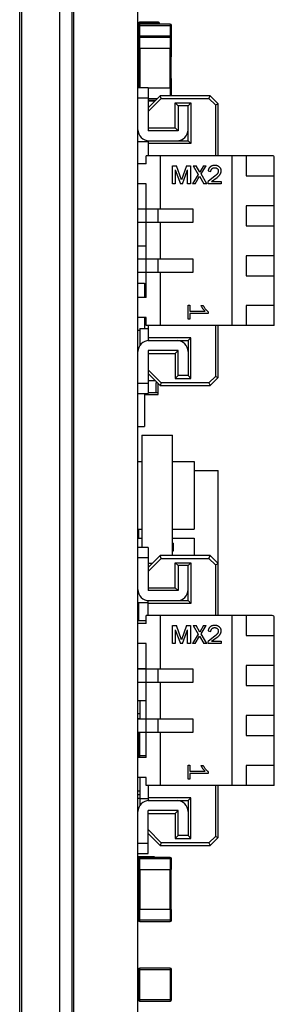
# Model space of a CAD drawing. Header units: inches. Extents: x -100 to 126, y -58 to 58.
# Tile 4 of 118: x 7 to 13, y -21 to 4. Entities that reach past the tile are written whole.
import ezdxf

# ---------------------------------------------------------------- set-up
doc = ezdxf.new("R2010")
doc.units = ezdxf.units.IN
doc.header["$LTSCALE"] = 1.21
doc.header["$MEASUREMENT"] = 0
doc.layers.get('0').update_dxf_attribs({"linetype": 'CONTINUOUS'})

msp = doc.modelspace()

# ---------------------------------------------------------------- linework, layer by layer
at = {"color": 7, "linetype": 'Continuous'}
for p, q in [((8.114, -57.799), (8.114, 41.711)), ((9.714, -57.799), (9.714, 41.711)), ((6.814, -56.091), (6.814, 40.529)), ((7.764, -56.091), (7.764, 40.529)), ((8.064, 40.053), (8.064, -55.501)), ((6.764, -48.071), (6.764, 38.329)), ((9.729, 3.951), (9.729, 3.611)), ((9.729, 3.951), (10.249, 3.951)), ((9.749, 3.919), (9.749, 3.971)), ((10.229, 3.971), (9.749, 3.971)), ((10.229, 3.971), (10.229, 3.921)), ((10.249, 3.921), (10.249, 3.951)), ((9.729, 3.891), (10.549, 3.891)), ((9.759, 3.326), (9.759, 3.921)), ((10.519, 3.921), (9.759, 3.921)), ((10.519, 3.921), (10.519, 3.326)), ((10.549, 3.326), (10.549, 3.891)), ((9.714, 3.611), (9.733, 3.611)), ((9.729, 3.596), (9.729, 3.326)), ((9.729, 3.596), (10.549, 3.596)), ((10.519, 3.626), (9.759, 3.626)), ((9.729, 3.361), (9.714, 3.361)), ((9.729, 3.326), (10.549, 3.326)), ((9.739, 3.326), (9.739, 2.336)), ((9.769, 2.336), (9.769, 3.326)), ((10.509, 3.326), (10.509, 2.326)), ((10.539, 2.326), (10.539, 3.326)), ((10.539, 3.326), (10.549, 3.326)), ((10.549, 3.131), (10.549, 3.326)), ((10.549, 3.131), (10.539, 3.131)), ((10.539, 2.541), (10.549, 2.541)), ((10.549, 2.136), (10.549, 2.541)), ((9.964, 2.336), (9.714, 2.336)), ((9.964, 2.336), (9.964, 1.261)), ((10.549, 2.326), (9.964, 2.326)), ((10.519, 2.326), (10.519, 2.136)), ((9.714, 2.086), (9.964, 2.086)), ((10.264, 2.136), (9.964, 1.836)), ((9.964, 1.737), (10.293, 2.066)), ((10.184, 2.056), (9.964, 2.056)), ((9.964, 2.026), (10.154, 2.026)), ((9.964, 2.011), (10.114, 2.011)), ((10.114, 2.011), (10.114, 2.026)), ((10.293, 2.066), (10.264, 2.136)), ((11.514, 2.136), (10.264, 2.136)), ((10.293, 2.066), (11.485, 2.066)), ((11.485, 2.066), (11.514, 2.136)), ((11.485, 2.066), (11.644, 1.907)), ((11.714, 1.936), (11.514, 2.136)), ((10.644, 1.331), (10.644, 1.956)), ((10.644, 1.956), (11.034, 1.956)), ((10.644, 1.956), (10.714, 1.886)), ((10.714, 1.886), (10.714, 1.261)), ((10.964, 1.886), (10.714, 1.886)), ((11.034, 1.956), (10.964, 1.886)), ((10.964, 1.011), (10.964, 1.886)), ((11.034, 1.956), (11.034, 0.941)), ((11.644, 1.907), (11.714, 1.936)), ((11.644, 1.907), (11.644, 0.636)), ((11.714, 0.636), (11.714, 1.936)), ((9.964, 1.331), (10.644, 1.331)), ((10.714, 1.261), (9.964, 1.261)), ((10.644, 1.331), (10.714, 1.261)), ((9.714, 0.991), (9.964, 0.991)), ((9.964, 1.012), (9.964, 0.636)), ((9.964, 1.011), (10.964, 1.011)), ((11.034, 0.941), (10.964, 1.011)), ((11.034, 0.941), (9.964, 0.941)), ((9.914, 0.436), (9.914, 0.636)), ((13.064, 0.636), (9.914, 0.636)), ((10.264, 0.636), (10.264, -0.704)), ((12.064, -3.614), (12.064, 0.636)), ((12.414, 0.636), (12.414, 0.136)), ((13.114, -3.614), (13.114, 0.586)), ((9.914, 0.436), (9.714, 0.436)), ((10.579, -0.064), (10.579, 0.386)), ((10.579, 0.386), (10.677, 0.386)), ((10.644, 0.281), (10.644, -0.064)), ((10.644, 0.281), (10.771, -0.064)), ((10.802, 0.035), (10.677, 0.386)), ((10.924, 0.386), (10.802, 0.035)), ((10.822, -0.064), (10.948, 0.282)), ((10.924, 0.386), (11.021, 0.386)), ((10.948, -0.064), (10.948, 0.282)), ((11.021, 0.386), (11.021, -0.064)), ((11.092, 0.386), (11.216, 0.169)), ((11.092, 0.386), (11.167, 0.386)), ((11.258, 0.224), (11.167, 0.386)), ((11.349, 0.386), (11.258, 0.224)), ((11.293, 0.18), (11.415, 0.386)), ((11.349, 0.386), (11.415, 0.386)), ((11.463, 0.254), (11.532, 0.237)), ((11.765, 0.331), (11.751, 0.348)), ((11.778, 0.313), (11.765, 0.331)), ((11.216, 0.169), (11.076, -0.064)), ((11.142, -0.064), (11.251, 0.122)), ((11.251, 0.122), (11.356, -0.064)), ((11.433, -0.064), (11.293, 0.18)), ((11.643, 0.131), (11.463, -0.01)), ((11.551, -0.006), (11.691, 0.094)), ((12.414, 0.136), (13.114, 0.136)), ((9.914, -0.064), (9.714, -0.064)), ((9.914, -2.914), (9.914, -0.064)), ((10.644, -0.064), (10.579, -0.064)), ((10.822, -0.064), (10.771, -0.064)), ((11.021, -0.064), (10.948, -0.064)), ((11.142, -0.064), (11.076, -0.064)), ((11.433, -0.064), (11.356, -0.064)), ((11.463, -0.064), (11.463, -0.01)), ((11.792, -0.064), (11.463, -0.064)), ((11.551, -0.006), (11.792, -0.006)), ((11.792, -0.006), (11.792, -0.064)), ((11.089, -0.704), (9.714, -0.704)), ((10.214, -1.024), (10.214, -0.704)), ((11.089, -1.024), (11.089, -0.704)), ((12.414, -0.614), (12.414, -1.114)), ((13.114, -0.614), (12.414, -0.614)), ((9.714, -1.024), (11.089, -1.024)), ((10.264, -1.024), (10.264, -1.954)), ((12.414, -1.114), (13.114, -1.114)), ((9.714, -1.619), (9.914, -1.619)), ((11.089, -1.954), (9.714, -1.954)), ((10.214, -2.274), (10.214, -1.954)), ((11.089, -2.274), (11.089, -1.954)), ((12.414, -1.864), (12.414, -2.364)), ((13.114, -1.864), (12.414, -1.864)), ((9.714, -2.274), (11.089, -2.274)), ((10.264, -2.274), (10.264, -3.614)), ((12.414, -2.364), (13.114, -2.364)), ((9.714, -2.554), (9.874, -2.554)), ((9.874, -2.554), (9.874, -2.914)), ((9.914, -2.914), (9.714, -2.914)), ((10.964, -3.45), (10.964, -3.1)), ((10.964, -3.1), (11.01, -3.1)), ((11.01, -3.1), (11.01, -3.25)), ((11.282, -3.112), (11.344, -3.112)), ((12.414, -3.114), (12.414, -3.614)), ((13.114, -3.114), (12.414, -3.114)), ((9.914, -3.414), (9.714, -3.414)), ((9.874, -3.414), (9.874, -3.689)), ((9.914, -3.614), (9.914, -3.414)), ((11.01, -3.25), (11.388, -3.25)), ((11.01, -3.31), (11.01, -3.45)), ((11.464, -3.31), (11.01, -3.31)), ((11.464, -3.265), (11.464, -3.31)), ((9.759, -3.689), (9.759, -4.114)), ((9.759, -3.689), (9.964, -3.689)), ((13.114, -3.614), (9.914, -3.614)), ((9.964, -3.614), (9.964, -3.99)), ((11.01, -3.45), (10.964, -3.45)), ((11.644, -3.614), (11.644, -4.885)), ((11.714, -4.914), (11.714, -3.614)), ((9.714, -3.723), (9.759, -3.723)), ((11.034, -3.919), (9.964, -3.919)), ((11.034, -3.919), (10.964, -3.989)), ((11.034, -4.934), (11.034, -3.919)), ((9.964, -3.989), (10.964, -3.989)), ((10.964, -3.989), (10.964, -4.864)), ((9.964, -4.239), (9.964, -5.314)), ((10.714, -4.239), (9.964, -4.239)), ((9.964, -4.309), (10.644, -4.309)), ((10.644, -4.309), (10.714, -4.239)), ((10.644, -4.309), (10.644, -4.934)), ((10.714, -4.864), (10.714, -4.239)), ((10.293, -5.044), (9.964, -4.715)), ((9.964, -4.814), (10.264, -5.114)), ((10.644, -4.934), (10.714, -4.864)), ((10.964, -4.864), (10.714, -4.864)), ((11.034, -4.934), (10.964, -4.864)), ((11.644, -4.885), (11.485, -5.044)), ((11.514, -5.114), (11.714, -4.914)), ((11.644, -4.885), (11.714, -4.914)), ((9.964, -5.064), (9.714, -5.064)), ((9.964, -4.989), (10.139, -4.989)), ((10.164, -5.289), (10.164, -5.039)), ((10.164, -5.039), (10.189, -5.039)), ((10.214, -5.339), (10.214, -5.064)), ((10.293, -5.044), (10.264, -5.114)), ((10.264, -5.114), (11.514, -5.114)), ((11.485, -5.044), (10.293, -5.044)), ((10.644, -4.934), (11.034, -4.934)), ((11.485, -5.044), (11.514, -5.114)), ((9.714, -5.314), (9.964, -5.314)), ((9.874, -5.314), (9.874, -6.136)), ((9.874, -5.339), (10.214, -5.339)), ((9.964, -5.289), (10.214, -5.289)), ((9.714, -6.136), (9.874, -6.136)), ((9.814, -6.348), (9.814, -9.164)), ((9.814, -6.348), (10.574, -6.348)), ((10.574, -9.364), (10.574, -6.348)), ((9.714, -7.007), (9.814, -7.007)), ((10.574, -7.007), (11.114, -7.007)), ((11.114, -7.007), (11.114, -8.703)), ((11.114, -7.239), (11.714, -7.239)), ((11.714, -10.864), (11.714, -7.239)), ((9.714, -8.703), (9.814, -8.703)), ((9.729, -8.703), (9.729, -8.927)), ((9.739, -8.927), (9.739, -8.703)), ((10.574, -8.703), (11.114, -8.703)), ((9.714, -8.927), (9.814, -8.927)), ((10.574, -8.927), (11.114, -8.927)), ((10.594, -9.048), (10.574, -9.048)), ((10.594, -9.048), (10.594, -9.248)), ((11.114, -8.927), (11.114, -9.364)), ((9.964, -9.164), (9.714, -9.164)), ((9.964, -9.164), (9.964, -10.239)), ((10.594, -9.248), (10.574, -9.248)), ((9.714, -9.414), (9.964, -9.414)), ((10.264, -9.364), (9.964, -9.664)), ((9.964, -9.763), (10.293, -9.434)), ((9.964, -9.548), (10.08, -9.548)), ((11.514, -9.364), (10.264, -9.364)), ((10.293, -9.434), (10.264, -9.364)), ((10.293, -9.434), (11.485, -9.434)), ((10.644, -10.169), (10.644, -9.544)), ((10.644, -9.544), (11.034, -9.544)), ((10.644, -9.544), (10.714, -9.614)), ((11.034, -9.544), (10.964, -9.614)), ((11.034, -9.544), (11.034, -10.559)), ((11.485, -9.434), (11.514, -9.364)), ((11.485, -9.434), (11.644, -9.593)), ((11.714, -9.564), (11.514, -9.364)), ((11.644, -9.593), (11.714, -9.564)), ((11.644, -9.593), (11.644, -10.864)), ((10.964, -9.614), (10.714, -9.614)), ((10.714, -9.614), (10.714, -10.239)), ((10.964, -10.489), (10.964, -9.614)), ((9.964, -10.169), (10.644, -10.169)), ((10.714, -10.239), (9.964, -10.239)), ((10.644, -10.169), (10.714, -10.239)), ((9.714, -10.534), (9.964, -10.534)), ((9.739, -10.982), (9.739, -10.534)), ((9.964, -10.864), (9.964, -10.488)), ((9.964, -10.489), (10.964, -10.489)), ((11.034, -10.559), (9.964, -10.559)), ((11.034, -10.559), (10.964, -10.489)), ((9.714, -10.982), (9.914, -10.982)), ((9.914, -11.064), (9.714, -11.064)), ((9.914, -11.064), (9.914, -10.864)), ((13.064, -10.864), (9.914, -10.864)), ((10.264, -10.864), (10.264, -12.204)), ((12.064, -15.114), (12.064, -10.864)), ((12.414, -10.864), (12.414, -11.364)), ((13.114, -15.114), (13.114, -10.914)), ((10.579, -11.114), (10.677, -11.114)), ((10.579, -11.564), (10.579, -11.114)), ((10.644, -11.219), (10.644, -11.564)), ((10.644, -11.219), (10.771, -11.564)), ((10.802, -11.465), (10.677, -11.114)), ((10.924, -11.114), (10.802, -11.465)), ((10.822, -11.564), (10.948, -11.218)), ((10.924, -11.114), (11.021, -11.114)), ((10.948, -11.564), (10.948, -11.218)), ((11.021, -11.114), (11.021, -11.564)), ((11.092, -11.114), (11.167, -11.114)), ((11.092, -11.114), (11.216, -11.331)), ((11.258, -11.276), (11.167, -11.114)), ((11.349, -11.114), (11.258, -11.276)), ((11.293, -11.32), (11.415, -11.114)), ((11.433, -11.564), (11.293, -11.32)), ((11.349, -11.114), (11.415, -11.114)), ((11.463, -11.246), (11.532, -11.263)), ((11.765, -11.169), (11.751, -11.152)), ((11.778, -11.187), (11.765, -11.169)), ((9.914, -11.564), (9.714, -11.564)), ((9.914, -14.414), (9.914, -11.564)), ((10.644, -11.564), (10.579, -11.564)), ((10.822, -11.564), (10.771, -11.564)), ((11.021, -11.564), (10.948, -11.564)), ((11.216, -11.331), (11.076, -11.564)), ((11.142, -11.564), (11.076, -11.564)), ((11.142, -11.564), (11.251, -11.378)), ((11.251, -11.378), (11.356, -11.564)), ((11.433, -11.564), (11.356, -11.564)), ((11.643, -11.369), (11.463, -11.51)), ((11.463, -11.564), (11.463, -11.51)), ((11.792, -11.564), (11.463, -11.564)), ((11.551, -11.506), (11.691, -11.406)), ((11.551, -11.506), (11.792, -11.506)), ((11.792, -11.506), (11.792, -11.564)), ((12.414, -11.364), (13.114, -11.364)), ((9.714, -12.189), (9.914, -12.189)), ((11.089, -12.204), (9.714, -12.204)), ((10.214, -12.524), (10.214, -12.204)), ((11.089, -12.524), (11.089, -12.204)), ((13.114, -12.114), (12.414, -12.114)), ((12.414, -12.114), (12.414, -12.614)), ((9.714, -12.524), (11.089, -12.524)), ((10.264, -12.524), (10.264, -13.454)), ((12.414, -12.614), (13.114, -12.614)), ((9.714, -12.989), (9.914, -12.989)), ((9.759, -12.989), (9.759, -13.454)), ((9.714, -13.314), (9.759, -13.314)), ((9.714, -13.439), (9.759, -13.439)), ((11.089, -13.454), (9.714, -13.454)), ((10.214, -13.774), (10.214, -13.454)), ((11.089, -13.774), (11.089, -13.454)), ((13.114, -13.364), (12.414, -13.364)), ((12.414, -13.364), (12.414, -13.864)), ((9.714, -13.774), (11.089, -13.774)), ((9.729, -13.774), (9.729, -14.369)), ((9.759, -14.399), (9.759, -13.774)), ((10.264, -13.774), (10.264, -15.114)), ((12.414, -13.864), (13.114, -13.864)), ((9.714, -14.279), (9.729, -14.279)), ((9.729, -14.339), (9.714, -14.339)), ((9.914, -14.414), (9.714, -14.414)), ((9.914, -14.369), (9.729, -14.369)), ((9.759, -14.399), (9.914, -14.399)), ((9.759, -14.399), (9.759, -14.414)), ((10.964, -14.6), (11.01, -14.6)), ((10.964, -14.95), (10.964, -14.6)), ((11.01, -14.6), (11.01, -14.75)), ((11.01, -14.75), (11.388, -14.75)), ((11.282, -14.612), (11.344, -14.612)), ((11.464, -14.765), (11.464, -14.81)), ((13.114, -14.614), (12.414, -14.614)), ((12.414, -14.614), (12.414, -15.114)), ((9.914, -14.914), (9.714, -14.914)), ((9.759, -14.914), (9.759, -15.439)), ((9.914, -15.114), (9.914, -14.914)), ((11.01, -14.95), (10.964, -14.95)), ((11.464, -14.81), (11.01, -14.81)), ((11.01, -14.81), (11.01, -14.95)), ((9.714, -15.244), (9.759, -15.244)), ((13.114, -15.114), (9.914, -15.114)), ((9.964, -15.114), (9.964, -15.49)), ((11.644, -15.114), (11.644, -16.385)), ((11.714, -16.414), (11.714, -15.114)), ((9.714, -15.339), (9.759, -15.339)), ((9.759, -15.439), (9.714, -15.439)), ((9.759, -15.439), (9.964, -15.439)), ((9.764, -15.439), (9.764, -15.607)), ((11.034, -15.419), (9.964, -15.419)), ((9.964, -15.489), (10.964, -15.489)), ((11.034, -15.419), (10.964, -15.489)), ((10.964, -15.489), (10.964, -16.364)), ((11.034, -16.434), (11.034, -15.419)), ((9.714, -15.689), (9.726, -15.689)), ((10.714, -15.739), (9.964, -15.739)), ((9.964, -16.814), (9.964, -15.739)), ((10.644, -15.809), (10.714, -15.739)), ((10.714, -16.364), (10.714, -15.739)), ((9.964, -15.809), (10.644, -15.809)), ((10.644, -15.809), (10.644, -16.434)), ((10.293, -16.544), (9.964, -16.215)), ((9.964, -16.314), (10.264, -16.614)), ((10.644, -16.434), (10.714, -16.364)), ((10.644, -16.434), (11.034, -16.434)), ((10.964, -16.364), (10.714, -16.364)), ((11.034, -16.434), (10.964, -16.364)), ((11.644, -16.385), (11.485, -16.544)), ((11.514, -16.614), (11.714, -16.414)), ((11.644, -16.385), (11.714, -16.414)), ((9.964, -16.564), (9.714, -16.564)), ((10.293, -16.544), (10.264, -16.614)), ((10.264, -16.614), (11.514, -16.614)), ((11.485, -16.544), (10.293, -16.544)), ((11.485, -16.544), (11.514, -16.614)), ((9.714, -16.814), (9.964, -16.814)), ((9.714, -16.889), (10.114, -16.889)), ((9.729, -16.939), (10.549, -16.939)), ((9.729, -16.939), (9.729, -17.209)), ((10.519, -16.909), (9.759, -16.909)), ((9.759, -17.209), (9.759, -16.909)), ((10.114, -16.889), (10.114, -16.909)), ((10.519, -16.909), (10.519, -17.209)), ((10.549, -17.209), (10.549, -16.939)), ((9.729, -17.139), (9.714, -17.139)), ((9.729, -17.209), (9.739, -17.209)), ((9.729, -17.209), (10.549, -17.209)), ((9.739, -17.209), (9.739, -18.209)), ((9.769, -18.209), (9.769, -17.209)), ((10.509, -17.209), (10.509, -18.209)), ((10.539, -17.209), (10.549, -17.209)), ((10.539, -18.209), (10.539, -17.209)), ((10.549, -18.209), (9.729, -18.209)), ((9.729, -18.209), (9.729, -18.479)), ((9.759, -18.509), (9.759, -18.209)), ((10.519, -18.209), (10.519, -18.509)), ((10.549, -18.479), (10.549, -18.209)), ((9.729, -18.239), (9.714, -18.239)), ((9.714, -18.489), (9.731, -18.489)), ((10.549, -18.479), (9.729, -18.479)), ((9.759, -18.509), (10.519, -18.509)), ((9.759, -18.509), (10.519, -18.509)), ((10.519, -19.679), (9.759, -19.679)), ((9.759, -20.499), (9.759, -19.679)), ((10.519, -19.679), (10.519, -20.499)), ((9.729, -19.709), (10.549, -19.709)), ((9.729, -19.709), (9.729, -20.469)), ((10.549, -20.469), (10.549, -19.709)), ((10.549, -20.469), (9.729, -20.469)), ((9.759, -20.499), (10.519, -20.499))]:
    msp.add_line(p, q, dxfattribs=at)
for centre, radius, start, end in [((9.749, 3.951), 0.02, 90, 180), ((10.229, 3.951), 0.02, 0, 90), ((9.759, 3.891), 0.03, 90, 180), ((10.519, 3.891), 0.03, 0, 90), ((9.759, 3.596), 0.03, 90, 180), ((10.519, 3.596), 0.03, 0, 90), ((10.519, 3.131), 0.03, 312.071, 360), ((10.519, 2.541), 0.03, 0, 47.929), ((9.989, 1.286), 0.275, 180, 270), ((10.689, 1.286), 0.275, 270, 0), ((13.064, 0.586), 0.05, 0, 90), ((9.989, -4.264), 0.275, 90, 180), ((10.689, -4.264), 0.275, 0, 90), ((9.989, -10.214), 0.275, 180, 270), ((10.689, -10.214), 0.275, 270, 0), ((13.064, -10.914), 0.05, 0, 90), ((9.759, -14.369), 0.03, 180, 270), ((9.989, -15.764), 0.275, 90, 180), ((10.689, -15.764), 0.275, 0, 90), ((9.759, -16.939), 0.03, 90, 180), ((10.519, -16.939), 0.03, 0, 90), ((9.759, -18.479), 0.03, 180, 270), ((9.759, -18.479), 0.03, 180, 270), ((10.519, -18.479), 0.03, 270, 0), ((10.519, -18.479), 0.03, 270, 0), ((9.759, -19.709), 0.03, 90, 180), ((10.519, -19.709), 0.03, 0, 90), ((9.759, -20.469), 0.03, 180, 270), ((10.519, -20.469), 0.03, 270, 0)]:
    msp.add_arc(centre, radius, start, end, dxfattribs=at)
for points, knots in [([(11.55, 0.377), (11.545, 0.374), (11.533, 0.368), (11.518, 0.357), (11.505, 0.344), (11.493, 0.329), (11.483, 0.313), (11.474, 0.295), (11.467, 0.275), (11.464, 0.261), (11.463, 0.254)], [0, 0, 0, 0, 0.122268, 0.241439, 0.35913, 0.478247, 0.599899, 0.726157, 0.859286, 1, 1, 1, 1]), ([(11.532, 0.237), (11.532, 0.24), (11.532, 0.246), (11.533, 0.255), (11.535, 0.264), (11.537, 0.272), (11.54, 0.28), (11.544, 0.287), (11.548, 0.293), (11.551, 0.297), (11.552, 0.299)], [0, 0, 0, 0, 0.143043, 0.279968, 0.411401, 0.536703, 0.65674, 0.773134, 0.888073, 1, 1, 1, 1]), ([(11.627, 0.393), (11.62, 0.393), (11.606, 0.392), (11.587, 0.389), (11.568, 0.384), (11.556, 0.379), (11.55, 0.377)], [0, 0, 0, 0, 0.260285, 0.512385, 0.757083, 1, 1, 1, 1]), ([(11.552, 0.299), (11.555, 0.302), (11.56, 0.308), (11.568, 0.316), (11.576, 0.322), (11.585, 0.327), (11.594, 0.331), (11.604, 0.334), (11.614, 0.336), (11.621, 0.336), (11.625, 0.336)], [0, 0, 0, 0, 0.136833, 0.267134, 0.392165, 0.514308, 0.634796, 0.753482, 0.874795, 1, 1, 1, 1]), ([(11.625, 0.336), (11.629, 0.336), (11.639, 0.336), (11.652, 0.333), (11.665, 0.329), (11.673, 0.324), (11.677, 0.322)], [0, 0, 0, 0, 0.251721, 0.499434, 0.746989, 1, 1, 1, 1]), ([(11.751, 0.348), (11.747, 0.351), (11.738, 0.358), (11.724, 0.368), (11.71, 0.375), (11.695, 0.382), (11.679, 0.387), (11.662, 0.39), (11.645, 0.392), (11.633, 0.393), (11.627, 0.393)], [0, 0, 0, 0, 0.12366, 0.245136, 0.365729, 0.487157, 0.610487, 0.7364, 0.865521, 1, 1, 1, 1]), ([(11.719, 0.256), (11.718, 0.25), (11.718, 0.239), (11.714, 0.223), (11.708, 0.207), (11.7, 0.192), (11.689, 0.176), (11.676, 0.161), (11.66, 0.146), (11.649, 0.136), (11.643, 0.131)], [0, 0, 0, 0, 0.10773, 0.216389, 0.328449, 0.445792, 0.570179, 0.70309, 0.846624, 1, 1, 1, 1]), ([(11.677, 0.322), (11.681, 0.32), (11.687, 0.316), (11.695, 0.31), (11.703, 0.302), (11.708, 0.294), (11.713, 0.286), (11.716, 0.276), (11.718, 0.266), (11.718, 0.259), (11.719, 0.256)], [0, 0, 0, 0, 0.138525, 0.267873, 0.391484, 0.510073, 0.628613, 0.748565, 0.870668, 1, 1, 1, 1]), ([(11.691, 0.094), (11.695, 0.097), (11.703, 0.103), (11.714, 0.113), (11.725, 0.123), (11.735, 0.133), (11.744, 0.143), (11.752, 0.153), (11.76, 0.163), (11.766, 0.173), (11.772, 0.183), (11.777, 0.193), (11.782, 0.204), (11.785, 0.214), (11.788, 0.224), (11.79, 0.235), (11.791, 0.245), (11.792, 0.252), (11.792, 0.256)], [0, 0, 0, 0, 0.079306, 0.155311, 0.228468, 0.299542, 0.367314, 0.433309, 0.496285, 0.557853, 0.617003, 0.674949, 0.730869, 0.786307, 0.840037, 0.893852, 0.947089, 1, 1, 1, 1]), ([(11.792, 0.256), (11.791, 0.261), (11.791, 0.27), (11.788, 0.285), (11.784, 0.299), (11.78, 0.308), (11.778, 0.313)], [0, 0, 0, 0, 0.251338, 0.49965, 0.747956, 1, 1, 1, 1]), ([(11.282, -3.112), (11.285, -3.118), (11.291, -3.13), (11.303, -3.148), (11.315, -3.166), (11.327, -3.183), (11.341, -3.2), (11.356, -3.217), (11.372, -3.234), (11.383, -3.244), (11.388, -3.25)], [0, 0, 0, 0, 0.118225, 0.238448, 0.360269, 0.483736, 0.609089, 0.737008, 0.866827, 1, 1, 1, 1]), ([(11.464, -3.265), (11.458, -3.26), (11.447, -3.251), (11.43, -3.235), (11.414, -3.218), (11.399, -3.199), (11.384, -3.179), (11.37, -3.158), (11.357, -3.136), (11.348, -3.12), (11.344, -3.112)], [0, 0, 0, 0, 0.113209, 0.229072, 0.348031, 0.469726, 0.595702, 0.726313, 0.86067, 1, 1, 1, 1]), ([(11.55, -11.123), (11.545, -11.126), (11.533, -11.132), (11.518, -11.143), (11.505, -11.156), (11.493, -11.171), (11.483, -11.187), (11.474, -11.205), (11.467, -11.225), (11.464, -11.239), (11.463, -11.246)], [0, 0, 0, 0, 0.122268, 0.241439, 0.35913, 0.478247, 0.599899, 0.726157, 0.859286, 1, 1, 1, 1]), ([(11.532, -11.263), (11.532, -11.26), (11.532, -11.254), (11.533, -11.245), (11.535, -11.236), (11.537, -11.228), (11.54, -11.22), (11.544, -11.213), (11.548, -11.207), (11.551, -11.203), (11.552, -11.201)], [0, 0, 0, 0, 0.143043, 0.279968, 0.411401, 0.536703, 0.65674, 0.773134, 0.888073, 1, 1, 1, 1]), ([(11.627, -11.107), (11.62, -11.107), (11.606, -11.108), (11.587, -11.111), (11.568, -11.116), (11.556, -11.121), (11.55, -11.123)], [0, 0, 0, 0, 0.260285, 0.512385, 0.757083, 1, 1, 1, 1]), ([(11.552, -11.201), (11.555, -11.198), (11.56, -11.192), (11.568, -11.184), (11.576, -11.178), (11.585, -11.173), (11.594, -11.169), (11.604, -11.166), (11.614, -11.164), (11.621, -11.164), (11.625, -11.164)], [0, 0, 0, 0, 0.136833, 0.267134, 0.392165, 0.514308, 0.634796, 0.753482, 0.874795, 1, 1, 1, 1]), ([(11.625, -11.164), (11.629, -11.164), (11.639, -11.164), (11.652, -11.167), (11.665, -11.171), (11.673, -11.176), (11.677, -11.178)], [0, 0, 0, 0, 0.251721, 0.499434, 0.746989, 1, 1, 1, 1]), ([(11.751, -11.152), (11.747, -11.149), (11.738, -11.142), (11.724, -11.132), (11.71, -11.125), (11.695, -11.118), (11.679, -11.113), (11.662, -11.11), (11.645, -11.108), (11.633, -11.107), (11.627, -11.107)], [0, 0, 0, 0, 0.12366, 0.245136, 0.365729, 0.487157, 0.610487, 0.7364, 0.865521, 1, 1, 1, 1]), ([(11.719, -11.244), (11.718, -11.25), (11.718, -11.261), (11.714, -11.277), (11.708, -11.293), (11.7, -11.308), (11.689, -11.324), (11.676, -11.339), (11.66, -11.354), (11.649, -11.364), (11.643, -11.369)], [0, 0, 0, 0, 0.10773, 0.216389, 0.328449, 0.445792, 0.570179, 0.70309, 0.846624, 1, 1, 1, 1]), ([(11.677, -11.178), (11.681, -11.18), (11.687, -11.184), (11.695, -11.19), (11.703, -11.198), (11.708, -11.206), (11.713, -11.214), (11.716, -11.224), (11.718, -11.234), (11.718, -11.241), (11.719, -11.244)], [0, 0, 0, 0, 0.138525, 0.267873, 0.391484, 0.510073, 0.628613, 0.748565, 0.870668, 1, 1, 1, 1]), ([(11.691, -11.406), (11.695, -11.403), (11.703, -11.397), (11.714, -11.387), (11.725, -11.377), (11.735, -11.367), (11.744, -11.357), (11.752, -11.347), (11.76, -11.337), (11.766, -11.327), (11.772, -11.317), (11.777, -11.307), (11.782, -11.296), (11.785, -11.286), (11.788, -11.276), (11.79, -11.265), (11.791, -11.255), (11.792, -11.248), (11.792, -11.244)], [0, 0, 0, 0, 0.079306, 0.155311, 0.228468, 0.299542, 0.367314, 0.433309, 0.496285, 0.557853, 0.617003, 0.674949, 0.730869, 0.786307, 0.840037, 0.893852, 0.947089, 1, 1, 1, 1]), ([(11.792, -11.244), (11.791, -11.239), (11.791, -11.23), (11.788, -11.215), (11.784, -11.201), (11.78, -11.192), (11.778, -11.187)], [0, 0, 0, 0, 0.251338, 0.49965, 0.747956, 1, 1, 1, 1]), ([(11.282, -14.612), (11.285, -14.618), (11.291, -14.63), (11.303, -14.648), (11.315, -14.666), (11.327, -14.683), (11.341, -14.7), (11.356, -14.717), (11.372, -14.734), (11.383, -14.744), (11.388, -14.75)], [0, 0, 0, 0, 0.118225, 0.238448, 0.360269, 0.483736, 0.609089, 0.737008, 0.866827, 1, 1, 1, 1]), ([(11.464, -14.765), (11.458, -14.76), (11.447, -14.751), (11.43, -14.735), (11.414, -14.718), (11.399, -14.699), (11.384, -14.679), (11.37, -14.658), (11.357, -14.636), (11.348, -14.62), (11.344, -14.612)], [0, 0, 0, 0, 0.113209, 0.229072, 0.348031, 0.469726, 0.595702, 0.726313, 0.86067, 1, 1, 1, 1])]:
    msp.add_open_spline(points, degree=3, knots=knots, dxfattribs=at)

doc.saveas('drawing.dxf')
